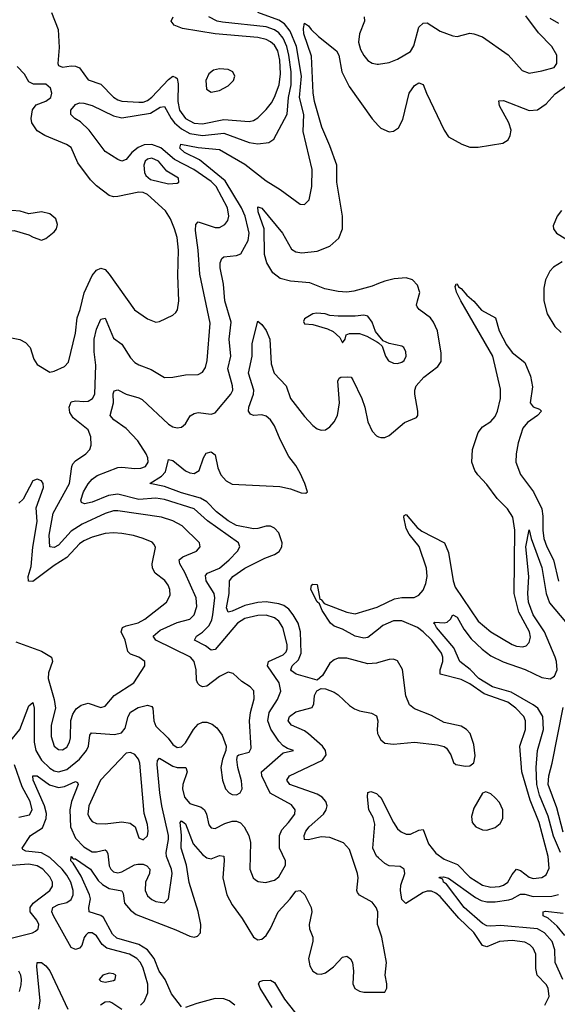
# Model space of a CAD drawing. Header units: inches. Extents: x 1678809 to 1859548, y 384609 to 522868.
# Tile 179 of 256: x 1738307 to 1740843, y 483773 to 488417. Entities that reach past the tile are written whole.
import ezdxf

# ---------------------------------------------------------------- set-up
doc = ezdxf.new("R2010")
doc.units = ezdxf.units.IN
doc.header["$MEASUREMENT"] = 0
doc.layers.add('B7438', color=7, linetype='Continuous')
doc.layers.add('B7448', color=7, linetype='Continuous')

msp = doc.modelspace()

# ---------------------------------------------------------------- linework, layer by layer
at = {"layer": 'B7438', "color": 5}
for points, elevation in [([(1738259.8, 485010), (1738307.7, 485070), (1738350, 485180.3), (1738370, 485197.1), (1738375.1, 485170), (1738376.2, 485010), (1738383.2, 484970), (1738410, 484924.4), (1738450, 484886.8), (1738470, 484874.8), (1738490, 484869.7), (1738530, 484880.4), (1738589.9, 484930), (1738622.5, 484970), (1738631.3, 484990), (1738638.1, 485041.9), (1738646.8, 485053.2), (1738754.7, 485045.3), (1738787.2, 485052.8), (1738804.2, 485075.8), (1738819, 485130), (1738829.5, 485150.5), (1738867, 485173), (1738910, 485183.8), (1738930, 485177.7), (1738935.6, 485170), (1738939.8, 485110), (1738950, 485085.2), (1739007.7, 485027.7), (1739030, 484999.2), (1739050, 484984.8), (1739070, 484987.3), (1739090, 485006.5), (1739126.6, 485070), (1739150, 485094.5), (1739170, 485103.5), (1739190, 485104.1), (1739215.1, 485095.1), (1739237.9, 485077.9), (1739263.2, 485043.2), (1739281.3, 484990), (1739279.5, 484970), (1739263.6, 484930), (1739255.6, 484890), (1739264, 484830), (1739278.3, 484790), (1739294.9, 484770), (1739310, 484762.4), (1739330, 484760.8), (1739347.3, 484770), (1739356.1, 484790), (1739352.9, 484827.1), (1739336.5, 484890), (1739332.2, 484927.8), (1739335.3, 484944.7), (1739341.2, 484950), (1739390, 484962), (1739399.3, 484980.7), (1739391.5, 485110), (1739396, 485150), (1739413.2, 485213.2), (1739411.1, 485251.1), (1739394.3, 485270), (1739355, 485295), (1739314, 485334), (1739290, 485339.7), (1739250, 485318.8), (1739190, 485272.9), (1739170, 485269.8), (1739156.6, 485276.6), (1739146.9, 485286.9), (1739141.9, 485301.9), (1739139.4, 485350), (1739130.5, 485390), (1739113, 485410), (1738949.8, 485490), (1738937.4, 485510), (1738970, 485538.3), (1739050, 485574.2), (1739110, 485589.5), (1739130.5, 485610), (1739142.7, 485650), (1739139.9, 485690), (1739086.7, 485810), (1739063.2, 485850), (1739058.9, 485870), (1739076.2, 485883.8), (1739141.1, 485910), (1739159.1, 485930), (1739156, 485950), (1739073.8, 486030), (1739030, 486053.9), (1738976, 486070), (1738770, 486100.6), (1738750, 486099.7), (1738710, 486088.5), (1738601.7, 486038.3), (1738550, 486005.1), (1738490, 485938.9), (1738470, 485927.8), (1738449.1, 485930), (1738446.3, 485986.3), (1738464.7, 486090), (1738542.1, 486230), (1738552.7, 486310), (1738558.1, 486321.9), (1738570, 486336.8), (1738618.8, 486370), (1738637.6, 486390), (1738644.8, 486410), (1738642.9, 486450), (1738630, 486482), (1738559, 486539), (1738544.7, 486564.7), (1738540.8, 486590), (1738550, 486614.2), (1738570, 486619.8), (1738610, 486615.3), (1738630, 486618), (1738650.6, 486629.4), (1738661.6, 486650), (1738667.1, 486787.1), (1738658.4, 486850), (1738659, 486910), (1738670, 486957), (1738690, 487004.4), (1738710, 487008.5), (1738750, 486914.7), (1738790, 486886), (1738830, 486822), (1738850, 486800.2), (1738868.8, 486788.8), (1738926.9, 486766.9), (1738990, 486728.9), (1739030, 486730.2), (1739090, 486742.2), (1739150, 486743.2), (1739170, 486753.7), (1739183.6, 486776.4), (1739192.4, 486810), (1739205.3, 486985.3), (1739156.4, 487216.4), (1739149.5, 487330), (1739136.9, 487423.1), (1739138.2, 487450), (1739150, 487462.9), (1739230, 487435.8), (1739250, 487436), (1739275.4, 487450), (1739288.6, 487470), (1739293.5, 487490), (1739286.9, 487530), (1739234.8, 487630), (1739210, 487653.6), (1739129.4, 487710), (1739036.9, 487756.9), (1738972.8, 487812.8), (1738930, 487828.1), (1738893.9, 487826.1), (1738865.6, 487814.4), (1738836.3, 487790), (1738810, 487758), (1738790, 487749.8), (1738770, 487757.5), (1738710, 487795.6), (1738635.1, 487895.1), (1738594.2, 487934.2), (1738567.8, 487950), (1738548.9, 487968.9), (1738549.2, 487990), (1738570, 488015.9), (1738590, 488024.3), (1738610, 488023.5), (1738650, 488011.5), (1738750, 487963.5), (1738790, 487954.4), (1738924.2, 487975.8), (1738970, 488004.4), (1738990, 488007.6), (1739021.3, 487950), (1739037.2, 487930), (1739070, 487901.3), (1739110, 487879.8), (1739170, 487870.6), (1739270, 487881.5), (1739390, 487837.1), (1739430, 487830.7), (1739483, 487837), (1739506.1, 487853.9), (1739568.4, 487971.6), (1739576, 488050), (1739587.9, 488110), (1739587.3, 488170), (1739576.2, 488250), (1739567.1, 488290), (1739550, 488329), (1739530, 488354.3), (1739510, 488368.7), (1739470, 488382.9), (1739264.3, 488404.3), (1739238.5, 488410), (1739200.3, 488430)], 360), ([(1738877.2, 483770), (1738894, 483786), (1738912.5, 483827.5), (1738911.8, 483868.2), (1738890, 483944.4), (1738877.9, 483970), (1738860.4, 483990), (1738824.8, 484010), (1738718.3, 484038.3), (1738695.9, 484055.9), (1738670, 484096.2), (1738650, 484109.8), (1738630, 484109.8), (1738620.1, 484099.9), (1738611.5, 484088.5), (1738599.8, 484050), (1738590, 484037.4), (1738570, 484032.2), (1738550, 484041.8), (1738467.6, 484190), (1738459.2, 484210), (1738463.4, 484230), (1738490, 484244.4), (1738530, 484252.9), (1738550, 484267.4), (1738559.7, 484290), (1738559.9, 484310), (1738548.9, 484350), (1738530, 484383.1), (1738508.4, 484410), (1738450, 484465.8), (1738410, 484488), (1738336, 484496), (1738322.9, 484502.9), (1738319.1, 484510), (1738358.1, 484570), (1738415, 484605), (1738432.9, 484650), (1738433.4, 484673.4), (1738424.6, 484710), (1738370.8, 484830), (1738368.7, 484851.3), (1738390, 484850.1), (1738447.9, 484807.9), (1738490, 484795.9), (1738519, 484801), (1738570, 484823.6), (1738579.8, 484819.8), (1738583.6, 484810), (1738551.2, 484730), (1738543.5, 484690), (1738546.7, 484610), (1738570, 484556.8), (1738610, 484515.9), (1738650, 484493.1), (1738670, 484492.6), (1738710, 484502), (1738716.7, 484496.7), (1738722.6, 484482.6), (1738730, 484425.7), (1738737, 484410), (1738750, 484397.5), (1738770, 484392.9), (1738790, 484398.3), (1738849, 484431), (1738865.3, 484434.7), (1738890, 484433.7), (1738906.9, 484426.9), (1738921.5, 484410), (1738919.2, 484390), (1738900.4, 484350), (1738898.8, 484310), (1738910, 484285.2), (1738930, 484267.8), (1738950, 484258.5), (1738990, 484251.7), (1739009.8, 484270.2), (1739026.5, 484390), (1739023.4, 484410), (1739000.1, 484470), (1738998.7, 484490), (1739009.9, 484549.9), (1739009.6, 484570), (1738977.3, 484710), (1738969, 484770), (1738956.4, 484903.6), (1738957.1, 484922.9), (1738966.4, 484933.6), (1739030, 484895.7), (1739050, 484890.5), (1739090.4, 484890), (1739096.8, 484870), (1739077.1, 484810), (1739075.5, 484790), (1739084.8, 484750), (1739110, 484719.8), (1739162.6, 484702.6), (1739178.6, 484690), (1739188.3, 484670), (1739200, 484620), (1739210, 484604.9), (1739230, 484602.8), (1739274.4, 484625.6), (1739310, 484637.3), (1739330, 484636.8), (1739349.1, 484629.1), (1739366.7, 484610), (1739388.9, 484570), (1739396, 484536), (1739393.6, 484410), (1739408.9, 484370), (1739420, 484360), (1739432.3, 484352.3), (1739467.5, 484347.5), (1739510, 484358.6), (1739530, 484374.3), (1739561.4, 484430), (1739561.5, 484450), (1739532.4, 484510), (1739532.5, 484570), (1739543.9, 484596.1), (1739575.6, 484630), (1739604.4, 484670), (1739606.8, 484690), (1739590, 484713.7), (1739489.1, 484769.1), (1739449.4, 484850), (1739448.7, 484870), (1739550, 484959.5), (1739599, 484970), (1739570, 484979.3), (1739550, 484992.4), (1739530, 485013.6), (1739491.2, 485071.2), (1739477.8, 485110), (1739484.1, 485150), (1739523, 485210), (1739539, 485250), (1739531.7, 485290), (1739475.5, 485370), (1739480.6, 485390), (1739550, 485421.2), (1739564.2, 485435.8), (1739569.4, 485450), (1739569.5, 485470), (1739548.9, 485550), (1739530, 485580.5), (1739510, 485596.6), (1739470, 485608.7), (1739430, 485607.6), (1739370, 485592.1), (1739335.1, 485570), (1739230, 485446.1), (1739210, 485442.9), (1739183.8, 485463.8), (1739132.3, 485490), (1739140.8, 485510), (1739170, 485528.4), (1739200.4, 485559.6), (1739213.8, 485586.2), (1739219, 485610), (1739227.7, 485690), (1739225, 485710), (1739187.4, 485770), (1739184.3, 485795.7), (1739192.9, 485807.1), (1739250, 485830.6), (1739296.1, 485870), (1739334.8, 485910), (1739346.4, 485930), (1739339.2, 485950), (1739193.2, 486053.2), (1739130.5, 486110), (1738990, 486154.2), (1738950, 486160.6), (1738870, 486154.3), (1738770, 486179.8), (1738726.6, 486173.4), (1738650, 486141.6), (1738612.9, 486132.9), (1738599.3, 486139.3), (1738595.3, 486150), (1738608.4, 486190), (1738630, 486228.1), (1738649.5, 486250.5), (1738672.8, 486267.2), (1738770, 486305.3), (1738790, 486306.8), (1738850, 486299.3), (1738878.2, 486301.8), (1738900.3, 486310), (1738914, 486330), (1738912.4, 486350), (1738904.7, 486370), (1738864.9, 486430), (1738810, 486488.7), (1738751.1, 486530), (1738734.2, 486550), (1738749.4, 486610), (1738748.5, 486651.5), (1738753.4, 486666.6), (1738770, 486671), (1738810, 486650.7), (1738870, 486633.4), (1738885, 486625), (1739010, 486509.2), (1739030, 486496.1), (1739050, 486491.4), (1739070, 486495.2), (1739089.7, 486510), (1739112, 486548), (1739130, 486560.2), (1739150, 486564.2), (1739210, 486556.2), (1739230, 486563.2), (1739303.1, 486650), (1739312.2, 486670), (1739311.7, 486690), (1739289, 486770), (1739302.9, 486830), (1739296.1, 486910), (1739304.9, 486990), (1739274.7, 487090), (1739269.4, 487169.4), (1739253.2, 487246.8), (1739252.5, 487270), (1739260.4, 487290), (1739270, 487297.6), (1739330, 487304.5), (1739350, 487312.7), (1739385.1, 487374.9), (1739389.9, 487410), (1739385.8, 487430), (1739370.2, 487490), (1739353.6, 487530), (1739276.5, 487656.5), (1739156, 487756), (1739084.5, 487790), (1739063.4, 487810), (1739068, 487830), (1739150, 487813.8), (1739250, 487803.8), (1739370, 487735.5), (1739470, 487656), (1739536.1, 487616.1), (1739630, 487547.2), (1739650, 487544.9), (1739672.8, 487567.2), (1739685, 487630), (1739687.4, 487710), (1739645.1, 487890), (1739647.5, 487970), (1739627.6, 488050), (1739636.7, 488150), (1739612.5, 488290), (1739582.4, 488362.4), (1739557.1, 488397.1), (1739530, 488414.4), (1739431.1, 488450)], 340), ([(1738457.7, 488450), (1738488.5, 488370), (1738494.3, 488285.7), (1738486.7, 488210), (1738490, 488201), (1738510, 488192.4), (1738550, 488198.4), (1738570, 488197.7), (1738590, 488190.2), (1738630, 488133.5), (1738690, 488112.9), (1738750, 488051.7), (1738770, 488038.5), (1738790, 488032.2), (1738870, 488027.4), (1738890, 488028.4), (1738910, 488036), (1738930, 488050.5), (1739010, 488133.9), (1739030, 488149.6), (1739044.3, 488144.3), (1739050, 488139.2), (1739054.6, 488114.6), (1739052.7, 488030), (1739061.9, 487990), (1739090, 487950.5), (1739130, 487928.9), (1739170, 487925.9), (1739270, 487945.9), (1739390, 487936.4), (1739410, 487941.5), (1739430, 487953.2), (1739470, 487992.3), (1739495.3, 488024.7), (1739510, 488051.1), (1739531.5, 488110), (1739538.2, 488161.8), (1739534.2, 488225.8), (1739524.6, 488270), (1739510, 488295.7), (1739490, 488312.9), (1739470, 488322.5), (1739430, 488333.2), (1739230, 488350.2), (1739075.3, 488375.3), (1739035.8, 488390), (1739021.3, 488410), (1739032, 488430)], 380), ([(1739932.8, 488430), (1739934.4, 488410), (1739910.6, 488350), (1739906.1, 488310), (1739915.5, 488275.5), (1739930, 488248.1), (1739950, 488224.5), (1739970, 488211), (1739993.7, 488206.3), (1740000, 488207.2)], 340), ([(1740000, 487172.3), (1739970, 487160.4), (1739883.4, 487136.6), (1739850, 487131.9), (1739810, 487134.4), (1739746.8, 487146.8), (1739675.7, 487175.7), (1739584, 487184), (1739536.7, 487196.7), (1739502.1, 487222.1), (1739472.8, 487270), (1739462.4, 487310), (1739459.9, 487430), (1739431.5, 487510), (1739430, 487534.4), (1739450, 487528.5), (1739546.3, 487410), (1739590, 487334), (1739610, 487321.1), (1739637.4, 487317.4), (1739710, 487324.4), (1739770, 487348.7), (1739813.1, 487386.8), (1739829.9, 487430), (1739829.9, 487490), (1739803.2, 487650), (1739803.1, 487730), (1739770, 487822.3), (1739731.9, 487910), (1739698.3, 488030), (1739691.7, 488071.7), (1739683.9, 488243.9), (1739648.1, 488350), (1739645.5, 488374.5), (1739650, 488400.7), (1739670, 488388.2), (1739682.6, 488370), (1739717.1, 488337.1), (1739801.5, 488270), (1739812.4, 488250), (1739826.8, 488170), (1739861.4, 488101.4), (1739970, 487948.7), (1740000, 487916.2)], 320), ([(1738230, 486924.6), (1738307.7, 486907.7), (1738334.6, 486894.6), (1738357.3, 486870), (1738374.9, 486814.9), (1738390, 486790.5), (1738450, 486754.9), (1738470, 486758.4), (1738519.2, 486780.8), (1738538.4, 486801.6), (1738570, 486938.8), (1738578.5, 487010), (1738593.1, 487050), (1738612.2, 487127.8), (1738649.5, 487210.5), (1738670, 487234.7), (1738690, 487244.7), (1738710, 487237.8), (1738730, 487215.8), (1738848.8, 487048.8), (1738910, 487005.2), (1738949.6, 486990.4), (1738966.6, 486993.4), (1739030, 487023.8), (1739043.5, 487036.5), (1739051.5, 487048.5), (1739057.9, 487090), (1739052.6, 487210), (1739056.2, 487330), (1739049.9, 487390), (1739038.1, 487430), (1739018.1, 487478.1), (1738995, 487515), (1738910, 487591.5), (1738890, 487601.1), (1738870, 487603.1), (1738770, 487583.5), (1738750, 487581.8), (1738730, 487587.4), (1738670, 487632.6), (1738641.2, 487661.2), (1738581.2, 487741.2), (1738550, 487814.3), (1738527.9, 487827.9), (1738426.3, 487870), (1738390, 487892.1), (1738365.3, 487930), (1738362, 487950), (1738368.1, 487991.9), (1738384.7, 488015.3), (1738430, 488031.6), (1738454.8, 488050), (1738458.7, 488070), (1738453.3, 488093.3), (1738430, 488112.7), (1738372.3, 488112.3), (1738350, 488124), (1738330, 488159.3), (1738295.1, 488195.1)], 380), ([(1740000, 486928.7), (1739986.2, 486946.2), (1739969.7, 486990), (1739950, 487017.7), (1739930, 487023.9), (1739890, 487018.5), (1739810, 487018), (1739770, 487022), (1739748, 487030), (1739707.8, 487032.2), (1739690.6, 487029.4), (1739650, 487006), (1739646, 486994), (1739650, 486982), (1739690, 486978.8), (1739759.3, 486959.3), (1739786, 486946), (1739818, 486918), (1739830, 486892), (1739842, 486910), (1739848, 486930), (1739863.3, 486936.7), (1739910, 486936.9), (1739944.4, 486924.4), (1739995.8, 486895.8), (1740000, 486892.3)], 340), ([(1740000, 485385.3), (1739990, 485382.5), (1739950, 485379.2), (1739850, 485405.2), (1739810, 485405.3), (1739790, 485397.9), (1739770, 485382.5), (1739736.3, 485323.7), (1739710, 485302), (1739612, 485330), (1739590, 485346.4), (1739586.2, 485350), (1739593.2, 485370), (1739622.3, 485397.7), (1739635.6, 485430), (1739631.7, 485530), (1739620.9, 485570), (1739598, 485610), (1739576.6, 485636.6), (1739553.5, 485653.5), (1739530, 485662.4), (1739470.7, 485670.7), (1739430, 485667.4), (1739370, 485654.3), (1739310, 485626.6), (1739290, 485622), (1739283.6, 485643.6), (1739295.9, 485710), (1739296.4, 485770), (1739312.2, 485790), (1739370, 485829.3), (1739463.4, 485876.6), (1739510, 485894.4), (1739531.1, 485908.9), (1739543.7, 485930), (1739546.1, 485950), (1739530, 485996.2), (1739510, 486018.6), (1739490, 486028.6), (1739470, 486028.7), (1739430, 486016.5), (1739410, 486015.7), (1739330, 486030.7), (1739290, 486052.7), (1739236.3, 486096.3), (1739190, 486142.1), (1739160.6, 486160.6), (1739070, 486186.1), (1738990, 486215.6), (1738920.7, 486230), (1738975.6, 486264.4), (1738995.1, 486284.9), (1739010, 486343.1), (1739030, 486337.5), (1739090, 486288.4), (1739110, 486279.5), (1739130, 486277), (1739153.8, 486290), (1739173.7, 486350), (1739186.9, 486373.1), (1739210, 486379.3), (1739230, 486365.3), (1739242.5, 486302.5), (1739255.9, 486270), (1739281.8, 486241.8), (1739310, 486225.7), (1739535.1, 486215.1), (1739584.6, 486204.6), (1739634.9, 486185.1), (1739656.8, 486183.2), (1739664.5, 486190), (1739652.3, 486230), (1739630, 486277.4), (1739610, 486313.9), (1739577, 486357), (1739536.4, 486436.4), (1739510, 486501), (1739490.8, 486530), (1739470, 486547.1), (1739450, 486552.8), (1739410, 486550.6), (1739396.2, 486556.2), (1739386.1, 486570), (1739388.8, 486590), (1739410.7, 486650), (1739411.1, 486670), (1739386.5, 486750), (1739403.4, 486830), (1739404.7, 486890), (1739430, 486995.5), (1739450, 486979.3), (1739470, 486950.4), (1739486.7, 486910), (1739494, 486794), (1739507.9, 486750), (1739564.6, 486690), (1739584.7, 486630), (1739650, 486545.5), (1739690, 486502.6), (1739710, 486486.8), (1739730, 486480.1), (1739750, 486482.6), (1739770, 486496.3), (1739790, 486520.1), (1739806.3, 486550), (1739815.6, 486610), (1739807.6, 486712.4), (1739814.4, 486725.6), (1739822, 486730), (1739852.8, 486732.8), (1739870.7, 486730.7), (1739878.8, 486718.8), (1739920.6, 486630), (1739935.4, 486590), (1739950, 486520.5), (1739970, 486476.4), (1739990, 486453.7), (1740000, 486449.7)], 320), ([(1738290, 485483), (1738410, 485438.8), (1738458, 485410), (1738461.7, 485390), (1738443.9, 485336.1), (1738441.5, 485310), (1738470.1, 485210), (1738475.8, 485170), (1738455.3, 485090), (1738455.7, 485035.7), (1738470.3, 484990), (1738490, 484975.2), (1738510, 484973), (1738530, 484986.4), (1738542, 485010), (1738546.4, 485030), (1738548.5, 485111.5), (1738557.8, 485142.2), (1738573.9, 485166.1), (1738596.7, 485183.3), (1738630, 485192.9), (1738690, 485172.9), (1738710, 485179.5), (1738752.7, 485230), (1738845.7, 485290), (1738898.4, 485370), (1738898.4, 485390), (1738869.8, 485409.8), (1738830, 485424.4), (1738817.6, 485437.6), (1738805.6, 485490), (1738785.7, 485530), (1738792.3, 485550), (1738810, 485558.7), (1738867, 485573), (1738897.7, 485590), (1738999.8, 485670), (1739016.9, 485703.1), (1739015.6, 485730), (1739008.2, 485750), (1738991.3, 485771.3), (1738945.8, 485805.8), (1738933.5, 485830), (1738932.6, 485850), (1738948, 485928), (1738941.7, 485941.7), (1738932, 485952), (1738889.7, 485970), (1738844, 485984), (1738790, 485993.8), (1738750, 485996.6), (1738710, 485993.2), (1738650, 485976.7), (1738610, 485959.4), (1738590, 485945.3), (1738530, 485880.5), (1738470, 485842.4), (1738370, 485767.5), (1738349.1, 485769.1), (1738347.7, 485790), (1738361.9, 485838.1), (1738370.2, 485929.8), (1738389.4, 486050), (1738385.6, 486114.4), (1738419.7, 486210), (1738418.4, 486230), (1738410, 486242.7), (1738390, 486249.3), (1738370, 486242.7), (1738323.9, 486156.1), (1738304, 486136)], 380), ([(1740000, 485542.9), (1739950, 485503.6), (1739930, 485500.7), (1739890, 485509.2), (1739830, 485543), (1739790, 485556.4), (1739773.2, 485570), (1739734.5, 485630), (1739722, 485662), (1739710, 485671.6), (1739680.3, 485730), (1739683.5, 485750), (1739690, 485754.9), (1739710, 485753.7), (1739723.6, 485683.6), (1739730, 485682), (1739743.6, 485663.6), (1739850, 485621.8), (1739890, 485614), (1739993.7, 485646.3), (1740000, 485649.4)], 280), ([(1740000, 484136.7), (1739995.6, 484150), (1739995.9, 484210), (1739989.3, 484230), (1739970, 484254.9), (1739910, 484287.6), (1739901.1, 484301.1), (1739897.5, 484310), (1739904.5, 484370), (1739900.9, 484390), (1739862.6, 484502.6), (1739834.2, 484534.2), (1739770, 484560.1), (1739730, 484562.4), (1739670, 484549.2), (1739651.2, 484551.2), (1739648.5, 484570), (1739657.2, 484590), (1739673.4, 484610), (1739739.6, 484670), (1739752.6, 484690), (1739757.3, 484710), (1739751.7, 484730), (1739733.3, 484750), (1739710, 484764.8), (1739581.4, 484810), (1739566.8, 484830), (1739580.3, 484850), (1739735.7, 484924.3), (1739753, 484950), (1739749.9, 484970), (1739735.3, 484990), (1739670, 485048.6), (1739650, 485062.6), (1739589, 485090), (1739574.3, 485110), (1739580.6, 485130), (1739610, 485151.8), (1739687, 485173), (1739695.5, 485190), (1739698.4, 485230), (1739709.1, 485250.9), (1739730, 485262.8), (1739750, 485261.4), (1739790, 485246), (1739810, 485232.5), (1739862.8, 485182.8), (1739886.5, 485166.5), (1739910, 485157.2), (1739966.7, 485146.7), (1739990, 485133.4), (1739997.2, 485110), (1739992.8, 485070), (1739995.3, 485050), (1740000, 485040.7)], 320), ([(1738304.1, 484655.9), (1738353.1, 484666.9), (1738366, 484690), (1738356.9, 484730), (1738319.6, 484799.6), (1738283, 484903)], 360), ([(1740000, 484463.8), (1739990, 484472.5), (1739973.4, 484510), (1739982.2, 484622.2), (1739974.2, 484654.2), (1739954.6, 484690), (1739947.6, 484752.4), (1739950, 484772.7), (1739963.9, 484776.1), (1739990, 484767.7), (1740000, 484757.8)], 280), ([(1739070, 483761.2), (1739022.8, 483822.8), (1738993.1, 483890), (1738965.7, 483930), (1738941.5, 483990), (1738910.3, 484030), (1738870, 484055.2), (1738765.4, 484085.4), (1738744.5, 484104.5), (1738702.4, 484182.4), (1738690, 484192.8), (1738635.1, 484210), (1738633.9, 484230), (1738641.4, 484270), (1738636.1, 484290), (1738597.8, 484377.8), (1738559.7, 484439.7), (1738548.8, 484450), (1738549.6, 484470), (1738559.8, 484459.8), (1738570, 484459.2), (1738641.9, 484410), (1738677.2, 484357.2), (1738697.6, 484337.6), (1738730, 484319.2), (1738788.6, 484308.6), (1738795.2, 484295.2), (1738801.6, 484250), (1738830, 484217.4), (1738856.1, 484196.1), (1739044.4, 484124.4), (1739110, 484093.9), (1739130, 484090.2), (1739145.8, 484094.2), (1739160.3, 484110), (1739162.5, 484150), (1739150, 484211.2), (1739107.3, 484347.3), (1739094.2, 484430), (1739069.4, 484509.4), (1739070.7, 484570.7), (1739065, 484630), (1739070, 484638.9), (1739090, 484624.9), (1739126.4, 484530), (1739170, 484479.8), (1739190, 484464.2), (1739210, 484459.8), (1739250, 484474.6), (1739270, 484472.2), (1739272.2, 484452.2), (1739265.5, 484370), (1739284.8, 484290), (1739310, 484243), (1739357.5, 484177.5), (1739410, 484090.2), (1739430, 484076.9), (1739450, 484080.6), (1739470, 484098.2), (1739490, 484130.3), (1739526.6, 484210), (1739583.7, 484270), (1739610, 484306.8), (1739630, 484309.4), (1739652.5, 484290), (1739682.1, 484230), (1739685.8, 484210), (1739672.9, 484150), (1739674.8, 484130), (1739689.6, 484090), (1739689.7, 484070), (1739670.1, 483990), (1739675.3, 483955.3), (1739690, 483930.2), (1739710, 483916.8), (1739730, 483915.7), (1739750, 483922.4), (1739787.6, 483950), (1739830, 483995.7), (1739850, 484000.9), (1739867.8, 483987.8), (1739877, 483970), (1739881.6, 483930), (1739878.8, 483870), (1739888.6, 483848.6), (1739910, 483835.4), (1739930, 483830.6), (1740000, 483830.4)], 320), ([(1738230, 484076.4), (1738367.3, 484110), (1738382.3, 484117.7), (1738394.8, 484130), (1738397.9, 484150), (1738388.4, 484170), (1738356.7, 484210), (1738357.5, 484230), (1738371.4, 484250), (1738449.3, 484310), (1738462, 484330), (1738462.1, 484350), (1738450, 484374), (1738415.9, 484410), (1738390, 484426.1), (1738350, 484434.1), (1738230, 484424.2)], 360), ([(1738397.5, 483750), (1738404.8, 483790), (1738388.1, 483951.9), (1738390, 483970.4), (1738410, 483970.2), (1738430, 483954.8), (1738450.4, 483930.4), (1738535.3, 483750)], 340), ([(1738306.1, 483833.9), (1738314.4, 483865.6), (1738315.3, 483890), (1738313.3, 483910), (1738304.1, 483930)], 360), ([(1739497.5, 483757.5), (1739441.8, 483850), (1739433.5, 483870), (1739439.5, 483880.5), (1739453.7, 483886.3), (1739490, 483886.4), (1739510, 483876.5), (1739556.8, 483796.8), (1739627.7, 483707.7)], 280), ([(1738688.4, 483771.6), (1738710, 483784.3), (1738730, 483786.3), (1738741.8, 483781.8), (1738790, 483750.7)], 340), ([(1739321.8, 483770), (1739295.1, 483790), (1739270, 483798.5), (1739230, 483800.2), (1739142.2, 483777.8), (1739090, 483757.6)], 320)]:
    msp.add_lwpolyline(points, dxfattribs=dict(at, elevation=elevation))
for points, elevation in [([(1739250, 488185.6), (1739222.1, 488177.9), (1739199.5, 488160.5), (1739185.9, 488130), (1739189.2, 488089.3), (1739210, 488075.5), (1739250, 488082.1), (1739290, 488104.4), (1739315.9, 488130), (1739322.4, 488150), (1739313.5, 488170), (1739290, 488181.4)], 420), ([(1738930, 487763.1), (1738910, 487759), (1738899.8, 487750), (1738892.4, 487730), (1738896.1, 487696.1), (1738902.4, 487682.4), (1738923.7, 487663.7), (1739010, 487642.2), (1739050, 487645.2), (1739058.7, 487650), (1739056.4, 487670), (1739002.2, 487702.2), (1738962, 487750)], 380), ([(1738130, 487579.6), (1738104.9, 487570), (1738097.1, 487550), (1738101.3, 487530), (1738130.3, 487450.3), (1738150, 487428), (1738170, 487421.6), (1738281.7, 487421.7), (1738350, 487402.4), (1738370.3, 487390.3), (1738410, 487377.4), (1738430, 487384.6), (1738470, 487416.4), (1738480.5, 487430), (1738486.3, 487450), (1738477.4, 487477.4), (1738450, 487500.5), (1738410, 487511), (1738350, 487501.6), (1738310, 487513.6), (1738270, 487517), (1738230, 487531.6), (1738169, 487570)], 420), ([(1738830, 484960.3), (1738810, 484957.8), (1738688.2, 484830), (1738632.9, 484710), (1738629.5, 484670), (1738637.6, 484650), (1738650, 484635.2), (1738670, 484626.5), (1738710, 484624.8), (1738790, 484634.4), (1738827.9, 484627.9), (1738852.4, 484610), (1738870, 484558.8), (1738890, 484548.5), (1738910, 484567.7), (1738913.8, 484590), (1738910, 484621.2), (1738893.8, 484673.8), (1738874.8, 484910), (1738867.7, 484930), (1738850, 484951.3)], 360), ([(1738730, 483920.5), (1738699.1, 483910), (1738682, 483890), (1738690, 483882), (1738710, 483877.6), (1738750, 483886.3), (1738758, 483890), (1738760.9, 483910), (1738750, 483916.9)], 360)]:
    msp.add_lwpolyline(points, close=True, dxfattribs=dict(at, elevation=elevation))
at = {"layer": 'B7448', "color": 5}
for points, elevation in [([(1740000, 488207.2), (1740050, 488214), (1740089.2, 488230.8), (1740150, 488266.5), (1740166.2, 488293.8), (1740190, 488382), (1740210, 488400.8), (1740230, 488401.3), (1740290, 488362.6), (1740350, 488340.3), (1740370, 488338), (1740430, 488352.6), (1740450, 488350.2), (1740490, 488336.1), (1740610.9, 488250.9), (1740677.2, 488177.2), (1740710, 488163.6), (1740770, 488174.7), (1740828.5, 488191.5), (1740840.5, 488210), (1740840.4, 488250), (1740817.6, 488290), (1740754.7, 488354.7), (1740694.7, 488434.7)], 340), ([(1740850, 488398.1), (1740810, 488422.8)], 320), ([(1740000, 487916.2), (1740010, 487905.3), (1740050, 487888.2), (1740070, 487890.4), (1740094, 487906), (1740114.9, 487945.1), (1740144.9, 488070), (1740170, 488106.7), (1740190, 488119.1), (1740210.9, 488110.9), (1740226.2, 488070), (1740310, 487895.8), (1740330, 487864), (1740393, 487830), (1740430, 487815.6), (1740470, 487815.8), (1740585.8, 487834.2), (1740610.8, 487850), (1740620.3, 487870), (1740624.8, 487895.2), (1740614.9, 487930), (1740569.8, 488010), (1740566.7, 488033.3), (1740590, 488034.7), (1740710, 487987.9), (1740750, 487990.8), (1740790, 488019.5), (1740832.8, 488067.2), (1740892.7, 488110)], 320), ([(1740863.6, 487516.4), (1740843, 487490), (1740824.2, 487444.2), (1740824.4, 487430), (1740839.7, 487410), (1740882.9, 487382.9)], 320), ([(1740865.8, 487274.2), (1740824.8, 487250), (1740807.2, 487230), (1740787.1, 487190), (1740779.2, 487150), (1740779.7, 487090), (1740795.5, 487030), (1740831.9, 486970), (1740861.3, 486941.3)], 320), ([(1740000, 486449.7), (1740010, 486445.8), (1740030, 486446.2), (1740050, 486455.5), (1740122.7, 486517.3), (1740179.1, 486540.9), (1740185.1, 486550), (1740185.1, 486570), (1740170.7, 486650), (1740170.7, 486670), (1740178, 486690), (1740212.9, 486730), (1740279, 486780.9), (1740294.9, 486805.1), (1740295.9, 486844.1), (1740277.4, 486950), (1740259.9, 486990), (1740244.5, 487010), (1740190.8, 487050), (1740182.2, 487062.2), (1740179.4, 487070), (1740183, 487090), (1740194.4, 487130), (1740183.9, 487163.9), (1740160.5, 487190), (1740130, 487199.8), (1740073.9, 487193.9), (1740030, 487184.2), (1740000, 487172.3)], 320), ([(1740000, 485649.4), (1740074.9, 485685.1), (1740110, 485692.2), (1740168.6, 485691.4), (1740190, 485702.8), (1740210, 485726.3), (1740222.6, 485757.4), (1740229, 485790), (1740226.9, 485830), (1740191.6, 485931.6), (1740144, 485990), (1740130, 486017.4), (1740118.5, 486070), (1740120.8, 486079.2), (1740130, 486083.1), (1740181.9, 486021.9), (1740204.5, 486004.5), (1740310.7, 485950), (1740330, 485903.7), (1740351.9, 485770), (1740361, 485741), (1740470, 485580.5), (1740530, 485529.5), (1740630, 485470.1), (1740650, 485462.6), (1740680.6, 485459.4), (1740695.7, 485464.3), (1740710, 485479.3), (1740716.1, 485503.9), (1740712.6, 485530), (1740662.2, 485622.2), (1740639.9, 485710), (1740642.5, 486010), (1740633.5, 486070), (1740608, 486110), (1740558.7, 486158.7), (1740510, 486224), (1740468.4, 486270), (1740454, 486290), (1740440.6, 486330), (1740443.7, 486390), (1740470, 486470.3), (1740490, 486496.5), (1740530, 486522.2), (1740550, 486545.8), (1740561.6, 486570), (1740575.5, 486630), (1740574.5, 486674.5), (1740538.7, 486830), (1740388.6, 487090), (1740368, 487132), (1740362, 487158), (1740366.8, 487166.8), (1740364, 487170), (1740370, 487171.1), (1740376.7, 487156.7), (1740390, 487149.1), (1740416.9, 487116.9), (1740450, 487088.6), (1740486, 487046), (1740551.2, 487011.2), (1740568.6, 486950), (1740603.6, 486883.6), (1740630, 486847.8), (1740690, 486800.7), (1740716, 486736), (1740725.8, 486685.8), (1740714.6, 486610), (1740730, 486591.5), (1740759.4, 486579.4), (1740769, 486570), (1740749.3, 486550), (1740702.9, 486517.1), (1740680.6, 486490), (1740658.4, 486421.6), (1740648.6, 486370), (1740647.8, 486330), (1740670, 486271.4), (1740730.1, 486190), (1740770.8, 486110), (1740775.6, 486075.6), (1740774.2, 486010), (1740780.1, 485970), (1740793.1, 485930), (1740825.1, 485870), (1740848.6, 485768.6)], 280), ([(1740000, 486892.3), (1740017.4, 486877.4), (1740033.4, 486830), (1740047.3, 486807.3), (1740070, 486797.1), (1740090, 486796), (1740110, 486801.5), (1740120.9, 486810), (1740130.6, 486830), (1740128.6, 486850), (1740118.9, 486870), (1740110, 486877.3), (1740049.6, 486889.6), (1740021.5, 486901.4), (1740000, 486928.7)], 340), ([(1740858.9, 484490), (1740825.8, 484565.8), (1740800.1, 484660.1), (1740759.1, 484759.1), (1740746.1, 484810), (1740743.4, 484890), (1740749.5, 484970), (1740777.7, 485070), (1740774.4, 485130), (1740751.7, 485170), (1740730, 485184.9), (1740626.1, 485246.1), (1740537.6, 485270), (1740473.4, 485310), (1740431.5, 485351.5), (1740383.4, 485390), (1740354.3, 485454.3), (1740272.7, 485550), (1740266.2, 485566.2), (1740258.7, 485570), (1740264.8, 485575.2), (1740310, 485571.6), (1740323.9, 485576.1), (1740339.8, 485590), (1740350, 485610.4), (1740370, 485599.6), (1740402.6, 485542.6), (1740436.8, 485496.8), (1740488, 485448), (1740530, 485416.2), (1740587.7, 485387.7), (1740692.1, 485352.1), (1740770, 485314.1), (1740810, 485307.5), (1740830, 485320.2), (1740841.9, 485350), (1740838.8, 485390), (1740832.3, 485410), (1740783.2, 485530), (1740729.4, 485610), (1740707.4, 485670), (1740704.8, 485710), (1740708.8, 485790), (1740695, 485930), (1740710, 486011), (1740719.2, 485970), (1740770, 485834), (1740790.4, 485710), (1740806.1, 485666.1), (1740906.4, 485546.4)], 260), ([(1740000, 484757.8), (1740010, 484747.9), (1740070, 484630.9), (1740090, 484601.1), (1740106.1, 484586.1), (1740130, 484575.9), (1740150, 484576.3), (1740190, 484593.9), (1740210, 484596.9), (1740235.5, 484530), (1740270, 484486.8), (1740310, 484457.5), (1740372.2, 484432.2), (1740430, 484373.6), (1740490, 484335), (1740530, 484325.8), (1740570, 484328.5), (1740590, 484335), (1740610, 484349.5), (1740630, 484386.2), (1740650, 484410.1), (1740670, 484404), (1740710, 484372.6), (1740730, 484366.6), (1740769.4, 484370.6), (1740790, 484384.3), (1740804.2, 484415.8), (1740800.7, 484470), (1740757.8, 484630), (1740715.5, 484735.5), (1740675.4, 484870), (1740667.1, 484990), (1740693, 485070), (1740693.2, 485110), (1740684.9, 485130), (1740647.4, 485170), (1740610, 485197.5), (1740498.2, 485238.2), (1740430, 485284.7), (1740390, 485305.5), (1740290.9, 485330), (1740290.4, 485350), (1740303.5, 485390), (1740303.5, 485410), (1740296.5, 485430), (1740250.7, 485490), (1740210.3, 485530), (1740183.2, 485550), (1740110, 485581.2), (1740070, 485582), (1740020.8, 485559.2), (1740000, 485542.9)], 280), ([(1740000, 485040.7), (1740010, 485020.8), (1740030, 485005.2), (1740070, 484999.5), (1740170, 485008.9), (1740277.6, 484997.6), (1740309.1, 484989.1), (1740320.5, 484980.5), (1740341.6, 484950), (1740354, 484914), (1740364.9, 484904.9), (1740410, 484895.8), (1740430, 484898.4), (1740450, 484911.3), (1740455.3, 484944.7), (1740450, 484999), (1740432.3, 485050), (1740414.7, 485070), (1740390, 485084.8), (1740310, 485102.8), (1740250, 485135.7), (1740170, 485167), (1740145.6, 485185.6), (1740128.6, 485228.6), (1740112.2, 485352.2), (1740090, 485393.8), (1740070, 485400.6), (1740050, 485398.9), (1740000, 485385.3)], 320), ([(1740870, 484585.7), (1740840.4, 484700.4), (1740799.4, 484810), (1740802.6, 484850), (1740819.2, 484910), (1740870, 485173.4)], 240), ([(1740785, 483770), (1740804, 483810), (1740800.2, 483850), (1740790, 483866.6), (1740748.5, 483910), (1740741.9, 483941.9), (1740742.5, 484010), (1740730, 484038.4), (1740714, 484054), (1740690, 484065.6), (1740630, 484074.7), (1740570, 484068.9), (1740510, 484043.7), (1740490, 484049.9), (1740450, 484112.6), (1740379.4, 484179.4), (1740290, 484282.2), (1740270, 484298), (1740250, 484306.5), (1740230, 484307.2), (1740210, 484300.9), (1740128.8, 484248.8), (1740110, 484267.1), (1740104.1, 484310), (1740105.5, 484334.5), (1740123.6, 484390), (1740120.6, 484410), (1740102.7, 484422.7), (1740050, 484426.8), (1740030, 484437.7), (1740000, 484463.8)], 280), ([(1740869.6, 483890), (1740832.5, 483970), (1740830.7, 484030), (1740818.4, 484070), (1740783.1, 484110), (1740749.4, 484129.4), (1740575.4, 484144.6), (1740530, 484141.5), (1740510, 484143.7), (1740490, 484154.2), (1740403.6, 484230), (1740319.7, 484339.7), (1740306.9, 484350), (1740303.5, 484363.5), (1740286, 484370), (1740287.1, 484372.9), (1740305.7, 484374.3), (1740330, 484368.2), (1740457.2, 484277.2), (1740483.5, 484263.5), (1740510, 484257), (1740550, 484257), (1740614.2, 484265.8), (1740630.7, 484270), (1740670, 484293.2), (1740690, 484292.7), (1740730, 484282.1), (1740817, 484283), (1740848.8, 484291.2)], 260), ([(1740877.9, 484097.9), (1740842.5, 484142.5), (1740799.3, 484179.3), (1740776.4, 484190), (1740777, 484210), (1740787.9, 484212.1), (1740870, 484203.8)], 240), ([(1740000, 483830.4), (1740029.7, 483830.3), (1740038.5, 483850), (1740039.3, 483870), (1740031, 483910), (1740037.7, 483970), (1740015.5, 484090), (1740000, 484136.7)], 320)]:
    msp.add_lwpolyline(points, dxfattribs=dict(at, elevation=elevation))
at = {"layer": 'B7448', "color": 5, "elevation": 320}
msp.add_lwpolyline([(1740505.3, 484774.7), (1740490, 484769.6), (1740450, 484698.7), (1740438.4, 484658.4), (1740442.2, 484630), (1740458.7, 484610), (1740490, 484595.9), (1740510, 484594.2), (1740550, 484607.3), (1740573.6, 484626.4), (1740586.5, 484650), (1740585.6, 484690), (1740570, 484724.8), (1740550, 484747.4), (1740530, 484765.1)], close=True, dxfattribs=at)

doc.saveas('drawing.dxf')
